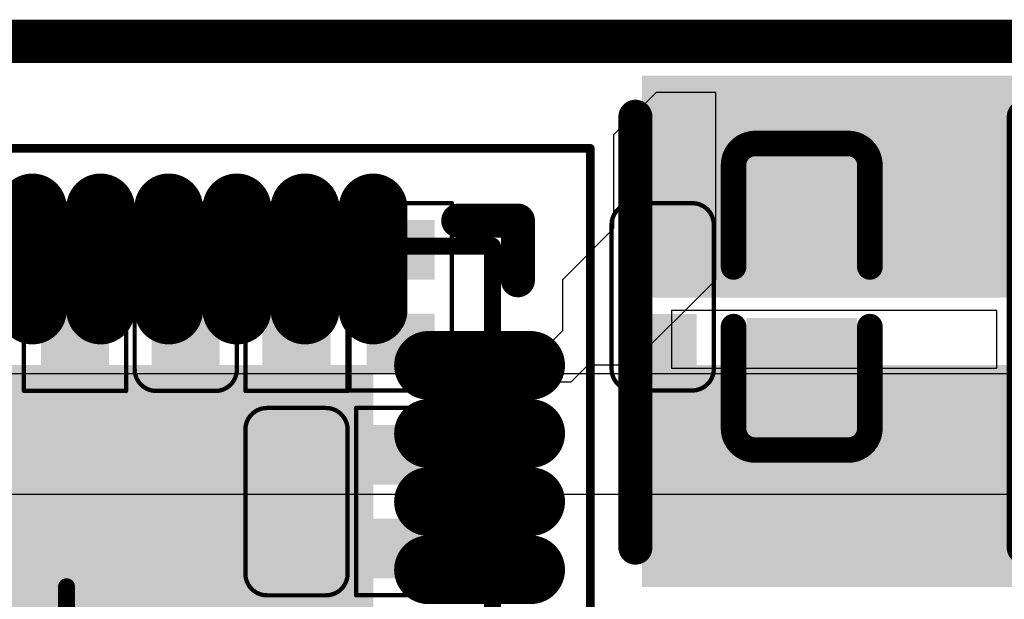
# Model space of a CAD drawing. Header units: millimetres. Extents: x -47 to 199, y -56 to 203.
# Tile 156 of 157: x 94.92 to 100.7, y 199.73 to 203.13. Entities that reach past the tile are written whole.
import ezdxf

# ---------------------------------------------------------------- set-up
doc = ezdxf.new("R2010")
doc.units = ezdxf.units.MM
doc.header["$LTSCALE"] = 1.21
doc.header["$MEASUREMENT"] = 0
doc.layers.get('0').update_dxf_attribs({"linetype": 'CONTINUOUS'})
for name, color, linetype in [('BottomLayer', 5, 'CONTINUOUS'), ('BottomOverlay', 54, 'CONTINUOUS'), ('BottomPaste', 16, 'CONTINUOUS'), ('BottomSolder', 6, 'CONTINUOUS'), ('KeepOutLayer', 6, 'CONTINUOUS'), ('Mechanical13', 56, 'CONTINUOUS'), ('Mechanical15', 56, 'CONTINUOUS'), ('MidLayer4', 156, 'CONTINUOUS'), ('TopLayer', 1, 'CONTINUOUS'), ('TopOverlay', 2, 'CONTINUOUS'), ('TopPaste', 8, 'CONTINUOUS'), ('TopSolder', 216, 'CONTINUOUS')]:
    doc.layers.add(name, color=color, linetype=linetype)

# ---------------------------------------------------------------- blocks, each defined once
blk = doc.blocks.new('QFN40P500X500X90_HS_41N_49')
at = {"layer": 'Mechanical13', "const_width": 0.00394}
for points in [[(-0.09843, 0.09843), (0.09843, 0.09843)], [(0.09843, -0.09843), (0.09843, 0.09843)]]:
    blk.add_lwpolyline(points, dxfattribs=at)
at = {"layer": 'Mechanical13', "const_width": 0.00197}
blk.add_lwpolyline([(0.09744, 0.09843, 1), (0.09941, 0.09843, 1)], format="xyb", close=True, dxfattribs=at)
blk.add_lwpolyline([(0.09744, 0.09843, 1), (0.09941, 0.09843, 1)], format="xyb", close=True, dxfattribs=at)
at = {"layer": 'Mechanical15'}
for points, const_width in [([(-0.12106, 0.12106), (0.12106, 0.12106)], 0.00197), ([(0.12106, -0.12106), (0.12106, 0.12106)], 0.00197), ([(0, -0.01969), (0, 0.01969)], 0.00394)]:
    blk.add_lwpolyline(points, dxfattribs=dict(at, const_width=const_width))
for points, const_width in [([(0.12057, 0.12106, 1), (0.12156, 0.12106, 1)], 0.000984), ([(0.12057, 0.12106, 1), (0.12156, 0.12106, 1)], 0.000984), ([(-0.00098, 0.01969, 1), (0.00098, 0.01969, 1)], 0.00197)]:
    blk.add_lwpolyline(points, format="xyb", close=True, dxfattribs=dict(at, const_width=const_width))
at = {"layer": 'TopLayer', "const_width": 0.00787}
for points in [[(-0.00787, 0.10728), (-0.00787, 0.08366)], [(0.00787, 0.10728), (0.00787, 0.08366)], [(0.02362, 0.10728), (0.02362, 0.08366)], [(0.03937, 0.10728), (0.03937, 0.08366)], [(0.05512, 0.10728), (0.05512, 0.08366)], [(0.07087, 0.10728), (0.07087, 0.08366)], [(0.08366, 0.07087), (0.10728, 0.07087)], [(0.08366, 0.05512), (0.10728, 0.05512)], [(0.08366, 0.03937), (0.10728, 0.03937)], [(0.08366, 0.02362), (0.10728, 0.02362)]]:
    blk.add_lwpolyline(points, dxfattribs=at)
at = {"layer": 'TopLayer', "const_width": 0.00394}
for points in [[(-0.00984, 0.10728, 1), (-0.00591, 0.10728, 1)], [(0.00591, 0.10728, 1), (0.00984, 0.10728, 1)], [(0.02165, 0.10728, 1), (0.02559, 0.10728, 1)], [(0.0374, 0.10728, 1), (0.04134, 0.10728, 1)], [(0.05315, 0.10728, 1), (0.05709, 0.10728, 1)], [(0.0689, 0.10728, 1), (0.07283, 0.10728, 1)], [(-0.00984, 0.08366, 1), (-0.00591, 0.08366, 1)], [(0.00591, 0.08366, 1), (0.00984, 0.08366, 1)], [(0.02165, 0.08366, 1), (0.02559, 0.08366, 1)], [(0.0374, 0.08366, 1), (0.04134, 0.08366, 1)], [(0.05315, 0.08366, 1), (0.05709, 0.08366, 1)], [(0.0689, 0.08366, 1), (0.07283, 0.08366, 1)], [(0.08169, 0.07087, 1), (0.08563, 0.07087, 1)], [(0.10532, 0.07087, 1), (0.10925, 0.07087, 1)], [(0.08169, 0.05512, 1), (0.08563, 0.05512, 1)], [(0.10532, 0.05512, 1), (0.10925, 0.05512, 1)], [(0.08169, 0.03937, 1), (0.08563, 0.03937, 1)], [(0.10532, 0.03937, 1), (0.10925, 0.03937, 1)], [(0.08169, 0.02362, 1), (0.08563, 0.02362, 1)], [(0.10532, 0.02362, 1), (0.10925, 0.02362, 1)]]:
    blk.add_lwpolyline(points, format="xyb", close=True, dxfattribs=at)
at = {"layer": 'TopLayer'}
blk.add_solid([(-0.06693, -0.06693), (0.06693, -0.06693), (-0.06693, 0.06693), (0.06693, 0.06693)], dxfattribs=at)
at = {"layer": 'TopOverlay', "const_width": 0.00787}
for points in [[(0.09055, 0.10433), (0.10433, 0.10433)], [(0.10433, 0.09055), (0.10433, 0.10433)]]:
    blk.add_lwpolyline(points, dxfattribs=at)
at = {"layer": 'TopOverlay', "const_width": 0.00394}
for points in [[(0.08858, 0.10433, 1), (0.09252, 0.10433, 1)], [(0.10236, 0.10433, 1), (0.1063, 0.10433, 1)], [(0.10236, 0.10433, 1), (0.1063, 0.10433, 1)], [(0.10236, 0.09055, 1), (0.1063, 0.09055, 1)]]:
    blk.add_lwpolyline(points, format="xyb", close=True, dxfattribs=at)
at = {"layer": 'TopPaste', "const_width": 0.00787}
for points in [[(-0.00787, 0.10728), (-0.00787, 0.08366)], [(0.00787, 0.10728), (0.00787, 0.08366)], [(0.02362, 0.10728), (0.02362, 0.08366)], [(0.03937, 0.10728), (0.03937, 0.08366)], [(0.05512, 0.10728), (0.05512, 0.08366)], [(0.07087, 0.10728), (0.07087, 0.08366)], [(0.08366, 0.07087), (0.10728, 0.07087)], [(0.08366, 0.05512), (0.10728, 0.05512)], [(0.08366, 0.03937), (0.10728, 0.03937)], [(0.08366, 0.02362), (0.10728, 0.02362)]]:
    blk.add_lwpolyline(points, dxfattribs=at)
at = {"layer": 'TopPaste', "const_width": 0.00394}
for points in [[(-0.00984, 0.10728, 1), (-0.00591, 0.10728, 1)], [(0.00591, 0.10728, 1), (0.00984, 0.10728, 1)], [(0.02165, 0.10728, 1), (0.02559, 0.10728, 1)], [(0.0374, 0.10728, 1), (0.04134, 0.10728, 1)], [(0.05315, 0.10728, 1), (0.05709, 0.10728, 1)], [(0.0689, 0.10728, 1), (0.07283, 0.10728, 1)], [(-0.00984, 0.08366, 1), (-0.00591, 0.08366, 1)], [(0.00591, 0.08366, 1), (0.00984, 0.08366, 1)], [(0.02165, 0.08366, 1), (0.02559, 0.08366, 1)], [(0.0374, 0.08366, 1), (0.04134, 0.08366, 1)], [(0.05315, 0.08366, 1), (0.05709, 0.08366, 1)], [(0.0689, 0.08366, 1), (0.07283, 0.08366, 1)], [(0.08169, 0.07087, 1), (0.08563, 0.07087, 1)], [(0.10532, 0.07087, 1), (0.10925, 0.07087, 1)], [(0.08169, 0.05512, 1), (0.08563, 0.05512, 1)], [(0.10532, 0.05512, 1), (0.10925, 0.05512, 1)], [(0.08169, 0.03937, 1), (0.08563, 0.03937, 1)], [(0.10532, 0.03937, 1), (0.10925, 0.03937, 1)], [(0.08169, 0.02362, 1), (0.08563, 0.02362, 1)], [(0.10532, 0.02362, 1), (0.10925, 0.02362, 1)]]:
    blk.add_lwpolyline(points, format="xyb", close=True, dxfattribs=at)
at = {"layer": 'TopPaste'}
blk.add_solid([(-0.06693, -0.06693), (0.06693, -0.06693), (-0.06693, 0.06693), (0.06693, 0.06693)], dxfattribs=at)
at = {"layer": 'TopSolder', "const_width": 0.01587}
for points in [[(-0.00787, 0.10728), (-0.00787, 0.08366)], [(0.00787, 0.10728), (0.00787, 0.08366)], [(0.02362, 0.10728), (0.02362, 0.08366)], [(0.03937, 0.10728), (0.03937, 0.08366)], [(0.05512, 0.10728), (0.05512, 0.08366)], [(0.07087, 0.10728), (0.07087, 0.08366)], [(0.08366, 0.07087), (0.10728, 0.07087)], [(0.08366, 0.05512), (0.10728, 0.05512)], [(0.08366, 0.03937), (0.10728, 0.03937)], [(0.08366, 0.02362), (0.10728, 0.02362)]]:
    blk.add_lwpolyline(points, dxfattribs=at)
at = {"layer": 'TopSolder', "const_width": 0.00794}
for points in [[(-0.01184, 0.10728, 1), (-0.00391, 0.10728, 1)], [(0.00391, 0.10728, 1), (0.01184, 0.10728, 1)], [(0.01965, 0.10728, 1), (0.02759, 0.10728, 1)], [(0.0354, 0.10728, 1), (0.04334, 0.10728, 1)], [(0.05115, 0.10728, 1), (0.05909, 0.10728, 1)], [(0.0669, 0.10728, 1), (0.07483, 0.10728, 1)], [(-0.01184, 0.08366, 1), (-0.00391, 0.08366, 1)], [(0.00391, 0.08366, 1), (0.01184, 0.08366, 1)], [(0.01965, 0.08366, 1), (0.02759, 0.08366, 1)], [(0.0354, 0.08366, 1), (0.04334, 0.08366, 1)], [(0.05115, 0.08366, 1), (0.05909, 0.08366, 1)], [(0.0669, 0.08366, 1), (0.07483, 0.08366, 1)], [(0.07969, 0.07087, 1), (0.08763, 0.07087, 1)], [(0.10332, 0.07087, 1), (0.11125, 0.07087, 1)], [(0.07969, 0.05512, 1), (0.08763, 0.05512, 1)], [(0.10332, 0.05512, 1), (0.11125, 0.05512, 1)], [(0.07969, 0.03937, 1), (0.08763, 0.03937, 1)], [(0.10332, 0.03937, 1), (0.11125, 0.03937, 1)], [(0.07969, 0.02362, 1), (0.08763, 0.02362, 1)], [(0.10332, 0.02362, 1), (0.11125, 0.02362, 1)]]:
    blk.add_lwpolyline(points, format="xyb", close=True, dxfattribs=at)
at = {"layer": 'TopSolder'}
blk.add_solid([(-0.07093, -0.07093), (0.07093, -0.07093), (-0.07093, 0.07093), (0.07093, 0.07093)], dxfattribs=at)
blk = doc.blocks.new('2520_78')
at = {"layer": 'TopLayer'}
for points in [[(-0.05512, -0.03858), (-0.01181, -0.03858), (-0.05512, 0.04016), (-0.01181, 0.04016)], [(0.01181, -0.03858), (0.05512, -0.03858), (0.01181, 0.04016), (0.05512, 0.04016)]]:
    blk.add_solid(points, dxfattribs=at)
at = {"layer": 'TopOverlay', "const_width": 0.00787}
for points in [[(0.04961, 0.04567), (-0.05, 0.04567)], [(0.04961, -0.04409), (-0.05, -0.04409)]]:
    blk.add_lwpolyline(points, dxfattribs=at)
at = {"layer": 'TopOverlay', "const_width": 0.00394}
for points in [[(-0.05197, 0.04567, 1), (-0.04803, 0.04567, 1)], [(0.04764, 0.04567, 1), (0.05157, 0.04567, 1)], [(-0.05197, -0.04409, 1), (-0.04803, -0.04409, 1)], [(0.04764, -0.04409, 1), (0.05157, -0.04409, 1)]]:
    blk.add_lwpolyline(points, format="xyb", close=True, dxfattribs=at)
at = {"layer": 'TopPaste'}
for points in [[(-0.05512, -0.03858), (-0.01181, -0.03858), (-0.05512, 0.04016), (-0.01181, 0.04016)], [(0.01181, -0.03858), (0.05512, -0.03858), (0.01181, 0.04016), (0.05512, 0.04016)]]:
    blk.add_solid(points, dxfattribs=at)
at = {"layer": 'TopSolder'}
for points in [[(-0.05912, -0.04258), (-0.00781, -0.04258), (-0.05912, 0.04416), (-0.00781, 0.04416)], [(0.00781, -0.04258), (0.05912, -0.04258), (0.00781, 0.04416), (0.05912, 0.04416)]]:
    blk.add_solid(points, dxfattribs=at)
blk = doc.blocks.new('R0201_B_119')
at = {"layer": 'BottomLayer'}
for points in [[(-0.01575, 0.00591), (-0.01575, -0.00591), (-0.00591, 0.00591), (-0.00591, -0.00591)], [(0.00591, 0.00591), (0.00591, -0.00591), (0.01575, 0.00591), (0.01575, -0.00591)]]:
    blk.add_solid(points, dxfattribs=at)
at = {"layer": 'BottomOverlay', "const_width": 0.001}
for points in [[(-0.02165, 0.01181), (0.02165, 0.01181)], [(-0.02165, 0.01181), (-0.02165, -0.01181)], [(0.02165, 0.01181), (0.02165, -0.01181)], [(-0.02165, -0.01181), (0.02165, -0.01181)]]:
    blk.add_lwpolyline(points, dxfattribs=at)
at = {"layer": 'BottomOverlay', "const_width": 0.0005}
for points in [[(-0.0219, 0.01181, 1), (-0.0214, 0.01181, 1)], [(-0.0219, 0.01181, 1), (-0.0214, 0.01181, 1)], [(0.0214, 0.01181, 1), (0.0219, 0.01181, 1)], [(0.0214, 0.01181, 1), (0.0219, 0.01181, 1)], [(-0.0219, -0.01181, 1), (-0.0214, -0.01181, 1)], [(-0.0219, -0.01181, 1), (-0.0214, -0.01181, 1)], [(0.0214, -0.01181, 1), (0.0219, -0.01181, 1)], [(0.0214, -0.01181, 1), (0.0219, -0.01181, 1)]]:
    blk.add_lwpolyline(points, format="xyb", close=True, dxfattribs=at)
at = {"layer": 'BottomPaste'}
for points in [[(-0.01575, 0.00591), (-0.01575, -0.00591), (-0.00591, 0.00591), (-0.00591, -0.00591)], [(0.00591, 0.00591), (0.00591, -0.00591), (0.01575, 0.00591), (0.01575, -0.00591)]]:
    blk.add_solid(points, dxfattribs=at)
at = {"layer": 'BottomSolder'}
for points in [[(-0.01772, 0.00787), (-0.01772, -0.00787), (-0.00394, 0.00787), (-0.00394, -0.00787)], [(0.00394, 0.00787), (0.00394, -0.00787), (0.01772, 0.00787), (0.01772, -0.00787)]]:
    blk.add_solid(points, dxfattribs=at)
blk = doc.blocks.new('R0201_B_121')
at = {"layer": 'BottomLayer'}
for points in [[(-0.01575, 0.00591), (-0.01575, -0.00591), (-0.00591, 0.00591), (-0.00591, -0.00591)], [(0.00591, 0.00591), (0.00591, -0.00591), (0.01575, 0.00591), (0.01575, -0.00591)]]:
    blk.add_solid(points, dxfattribs=at)
at = {"layer": 'BottomOverlay', "const_width": 0.001}
for points in [[(0.02165, 0.01181), (-0.02165, 0.01181)], [(-0.02165, -0.01181), (-0.02165, 0.01181)], [(0.02165, -0.01181), (0.02165, 0.01181)], [(0.02165, -0.01181), (-0.02165, -0.01181)]]:
    blk.add_lwpolyline(points, dxfattribs=at)
at = {"layer": 'BottomOverlay', "const_width": 0.0005}
for points in [[(-0.0219, 0.01181, 1), (-0.0214, 0.01181, 1)], [(-0.0219, 0.01181, 1), (-0.0214, 0.01181, 1)], [(0.0214, 0.01181, 1), (0.0219, 0.01181, 1)], [(0.0214, 0.01181, 1), (0.0219, 0.01181, 1)], [(-0.0219, -0.01181, 1), (-0.0214, -0.01181, 1)], [(-0.0219, -0.01181, 1), (-0.0214, -0.01181, 1)], [(0.0214, -0.01181, 1), (0.0219, -0.01181, 1)], [(0.0214, -0.01181, 1), (0.0219, -0.01181, 1)]]:
    blk.add_lwpolyline(points, format="xyb", close=True, dxfattribs=at)
at = {"layer": 'BottomPaste'}
for points in [[(-0.01575, 0.00591), (-0.01575, -0.00591), (-0.00591, 0.00591), (-0.00591, -0.00591)], [(0.00591, 0.00591), (0.00591, -0.00591), (0.01575, 0.00591), (0.01575, -0.00591)]]:
    blk.add_solid(points, dxfattribs=at)
at = {"layer": 'BottomSolder'}
for points in [[(-0.01772, 0.00787), (-0.01772, -0.00787), (-0.00394, 0.00787), (-0.00394, -0.00787)], [(0.00394, 0.00787), (0.00394, -0.00787), (0.01772, 0.00787), (0.01772, -0.00787)]]:
    blk.add_solid(points, dxfattribs=at)
blk = doc.blocks.new('R0201_B_123')
at = {"layer": 'BottomLayer'}
for points in [[(-0.01575, 0.00591), (-0.01575, -0.00591), (-0.00591, 0.00591), (-0.00591, -0.00591)], [(0.00591, 0.00591), (0.00591, -0.00591), (0.01575, 0.00591), (0.01575, -0.00591)]]:
    blk.add_solid(points, dxfattribs=at)
at = {"layer": 'BottomOverlay', "const_width": 0.001}
for points in [[(0.02165, 0.01181), (-0.02165, 0.01181)], [(-0.02165, -0.01181), (-0.02165, 0.01181)], [(0.02165, -0.01181), (0.02165, 0.01181)], [(0.02165, -0.01181), (-0.02165, -0.01181)]]:
    blk.add_lwpolyline(points, dxfattribs=at)
at = {"layer": 'BottomOverlay', "const_width": 0.0005}
for points in [[(-0.0219, 0.01181, 1), (-0.0214, 0.01181, 1)], [(-0.0219, 0.01181, 1), (-0.0214, 0.01181, 1)], [(0.0214, 0.01181, 1), (0.0219, 0.01181, 1)], [(0.0214, 0.01181, 1), (0.0219, 0.01181, 1)], [(-0.0219, -0.01181, 1), (-0.0214, -0.01181, 1)], [(-0.0219, -0.01181, 1), (-0.0214, -0.01181, 1)], [(0.0214, -0.01181, 1), (0.0219, -0.01181, 1)], [(0.0214, -0.01181, 1), (0.0219, -0.01181, 1)]]:
    blk.add_lwpolyline(points, format="xyb", close=True, dxfattribs=at)
at = {"layer": 'BottomPaste'}
for points in [[(-0.01575, 0.00591), (-0.01575, -0.00591), (-0.00591, 0.00591), (-0.00591, -0.00591)], [(0.00591, 0.00591), (0.00591, -0.00591), (0.01575, 0.00591), (0.01575, -0.00591)]]:
    blk.add_solid(points, dxfattribs=at)
at = {"layer": 'BottomSolder'}
for points in [[(-0.01772, 0.00787), (-0.01772, -0.00787), (-0.00394, 0.00787), (-0.00394, -0.00787)], [(0.00394, 0.00787), (0.00394, -0.00787), (0.01772, 0.00787), (0.01772, -0.00787)]]:
    blk.add_solid(points, dxfattribs=at)
blk = doc.blocks.new('R0201_B_124')
at = {"layer": 'BottomLayer'}
for points in [[(-0.01575, 0.00591), (-0.01575, -0.00591), (-0.00591, 0.00591), (-0.00591, -0.00591)], [(0.00591, 0.00591), (0.00591, -0.00591), (0.01575, 0.00591), (0.01575, -0.00591)]]:
    blk.add_solid(points, dxfattribs=at)
at = {"layer": 'BottomOverlay', "const_width": 0.001}
for points in [[(-0.02165, 0.01181), (0.02165, 0.01181)], [(-0.02165, 0.01181), (-0.02165, -0.01181)], [(0.02165, 0.01181), (0.02165, -0.01181)], [(-0.02165, -0.01181), (0.02165, -0.01181)]]:
    blk.add_lwpolyline(points, dxfattribs=at)
at = {"layer": 'BottomOverlay', "const_width": 0.0005}
for points in [[(-0.0219, 0.01181, 1), (-0.0214, 0.01181, 1)], [(-0.0219, 0.01181, 1), (-0.0214, 0.01181, 1)], [(0.0214, 0.01181, 1), (0.0219, 0.01181, 1)], [(0.0214, 0.01181, 1), (0.0219, 0.01181, 1)], [(-0.0219, -0.01181, 1), (-0.0214, -0.01181, 1)], [(-0.0219, -0.01181, 1), (-0.0214, -0.01181, 1)], [(0.0214, -0.01181, 1), (0.0219, -0.01181, 1)], [(0.0214, -0.01181, 1), (0.0219, -0.01181, 1)]]:
    blk.add_lwpolyline(points, format="xyb", close=True, dxfattribs=at)
at = {"layer": 'BottomPaste'}
for points in [[(-0.01575, 0.00591), (-0.01575, -0.00591), (-0.00591, 0.00591), (-0.00591, -0.00591)], [(0.00591, 0.00591), (0.00591, -0.00591), (0.01575, 0.00591), (0.01575, -0.00591)]]:
    blk.add_solid(points, dxfattribs=at)
at = {"layer": 'BottomSolder'}
for points in [[(-0.01772, 0.00787), (-0.01772, -0.00787), (-0.00394, 0.00787), (-0.00394, -0.00787)], [(0.00394, 0.00787), (0.00394, -0.00787), (0.01772, 0.00787), (0.01772, -0.00787)]]:
    blk.add_solid(points, dxfattribs=at)
blk = doc.blocks.new('C0201_X_B_182')
at = {"layer": 'BottomLayer'}
for points in [[(-0.00591, -0.00591), (-0.00591, 0.00591), (-0.01575, -0.00591), (-0.01575, 0.00591)], [(0.01575, -0.00591), (0.01575, 0.00591), (0.00591, -0.00591), (0.00591, 0.00591)]]:
    blk.add_solid(points, dxfattribs=at)
at = {"layer": 'BottomOverlay', "const_width": 0.001}
for points in [[(-0.02166, 0.00681, -0.414214), (-0.01666, 0.01181)], [(0.01665, 0.01181, -0.414214), (0.02165, 0.00681)], [(-0.01666, -0.01182, -0.414214), (-0.02166, -0.00682)], [(0.02165, -0.00682, -0.414214), (0.01665, -0.01182)]]:
    blk.add_lwpolyline(points, format="xyb", dxfattribs=at)
for points in [[(0.01665, 0.01181), (-0.01666, 0.01181)], [(-0.02166, -0.00682), (-0.02166, 0.00681)], [(0.02165, -0.00682), (0.02165, 0.00681)], [(0.01665, -0.01182), (-0.01666, -0.01182)]]:
    blk.add_lwpolyline(points, dxfattribs=at)
at = {"layer": 'BottomOverlay', "const_width": 0.0005}
for points in [[(-0.01691, 0.01181, 1), (-0.01641, 0.01181, 1)], [(-0.01691, 0.01181, 1), (-0.01641, 0.01181, 1)], [(0.0164, 0.01181, 1), (0.0169, 0.01181, 1)], [(0.0164, 0.01181, 1), (0.0169, 0.01181, 1)], [(-0.02191, 0.00681, 1), (-0.02141, 0.00681, 1)], [(-0.02191, 0.00681, 1), (-0.02141, 0.00681, 1)], [(0.0214, 0.00681, 1), (0.0219, 0.00681, 1)], [(0.0214, 0.00681, 1), (0.0219, 0.00681, 1)], [(-0.02191, -0.00682, 1), (-0.02141, -0.00682, 1)], [(-0.02191, -0.00682, 1), (-0.02141, -0.00682, 1)], [(0.0214, -0.00682, 1), (0.0219, -0.00682, 1)], [(0.0214, -0.00682, 1), (0.0219, -0.00682, 1)], [(-0.01691, -0.01182, 1), (-0.01641, -0.01182, 1)], [(-0.01691, -0.01182, 1), (-0.01641, -0.01182, 1)], [(0.0164, -0.01182, 1), (0.0169, -0.01182, 1)], [(0.0164, -0.01182, 1), (0.0169, -0.01182, 1)]]:
    blk.add_lwpolyline(points, format="xyb", close=True, dxfattribs=at)
at = {"layer": 'BottomPaste'}
for points in [[(-0.00591, -0.00591), (-0.00591, 0.00591), (-0.01575, -0.00591), (-0.01575, 0.00591)], [(0.01575, -0.00591), (0.01575, 0.00591), (0.00591, -0.00591), (0.00591, 0.00591)]]:
    blk.add_solid(points, dxfattribs=at)
at = {"layer": 'BottomSolder'}
for points in [[(-0.00394, -0.00787), (-0.00394, 0.00787), (-0.01772, -0.00787), (-0.01772, 0.00787)], [(0.01772, -0.00787), (0.01772, 0.00787), (0.00394, -0.00787), (0.00394, 0.00787)]]:
    blk.add_solid(points, dxfattribs=at)
blk = doc.blocks.new('C0402_B_183')
at = {"layer": 'BottomLayer'}
for points in [[(-0.02855, -0.01083), (-0.00689, -0.01083), (-0.02855, 0.01083), (-0.00689, 0.01083)], [(0.00689, -0.01083), (0.02855, -0.01083), (0.00689, 0.01083), (0.02855, 0.01083)]]:
    blk.add_solid(points, dxfattribs=at)
at = {"layer": 'BottomOverlay', "const_width": 0.00591}
for points in [[(-0.03543, 0.01076, -0.414214), (-0.03043, 0.01576)], [(0.03043, 0.01576, -0.414214), (0.03543, 0.01076)], [(-0.03043, -0.01575, -0.414214), (-0.03543, -0.01075)], [(0.03543, -0.01075, -0.414214), (0.03043, -0.01575)]]:
    blk.add_lwpolyline(points, format="xyb", dxfattribs=at)
for points in [[(-0.03043, 0.01576), (-0.0069, 0.01576)], [(0.0069, 0.01576), (0.03043, 0.01576)], [(-0.03543, 0.01076), (-0.03543, -0.01075)], [(0.03543, 0.01076), (0.03543, -0.01075)], [(-0.03043, -0.01575), (-0.0069, -0.01575)], [(0.0069, -0.01575), (0.03043, -0.01575)]]:
    blk.add_lwpolyline(points, dxfattribs=at)
at = {"layer": 'BottomOverlay', "const_width": 0.00296}
for points in [[(-0.03191, 0.01576, 1), (-0.02895, 0.01576, 1)], [(-0.03191, 0.01576, 1), (-0.02895, 0.01576, 1)], [(-0.00838, 0.01576, 1), (-0.00542, 0.01576, 1)], [(0.00542, 0.01576, 1), (0.00838, 0.01576, 1)], [(0.02895, 0.01576, 1), (0.03191, 0.01576, 1)], [(0.02895, 0.01576, 1), (0.03191, 0.01576, 1)], [(-0.03691, 0.01076, 1), (-0.03395, 0.01076, 1)], [(-0.03691, 0.01076, 1), (-0.03395, 0.01076, 1)], [(0.03395, 0.01076, 1), (0.03691, 0.01076, 1)], [(0.03395, 0.01076, 1), (0.03691, 0.01076, 1)], [(-0.03691, -0.01075, 1), (-0.03395, -0.01075, 1)], [(-0.03691, -0.01075, 1), (-0.03395, -0.01075, 1)], [(0.03395, -0.01075, 1), (0.03691, -0.01075, 1)], [(0.03395, -0.01075, 1), (0.03691, -0.01075, 1)], [(-0.03191, -0.01575, 1), (-0.02895, -0.01575, 1)], [(-0.03191, -0.01575, 1), (-0.02895, -0.01575, 1)], [(-0.00838, -0.01575, 1), (-0.00542, -0.01575, 1)], [(0.00542, -0.01575, 1), (0.00838, -0.01575, 1)], [(0.02895, -0.01575, 1), (0.03191, -0.01575, 1)], [(0.02895, -0.01575, 1), (0.03191, -0.01575, 1)]]:
    blk.add_lwpolyline(points, format="xyb", close=True, dxfattribs=at)
at = {"layer": 'BottomPaste'}
for points in [[(-0.02855, -0.01083), (-0.00689, -0.01083), (-0.02855, 0.01083), (-0.00689, 0.01083)], [(0.00689, -0.01083), (0.02855, -0.01083), (0.00689, 0.01083), (0.02855, 0.01083)]]:
    blk.add_solid(points, dxfattribs=at)
at = {"layer": 'BottomSolder'}
for points in [[(-0.03052, -0.0128), (-0.00493, -0.0128), (-0.03052, 0.0128), (-0.00493, 0.0128)], [(0.00493, -0.0128), (0.03052, -0.0128), (0.00493, 0.0128), (0.03052, 0.0128)]]:
    blk.add_solid(points, dxfattribs=at)
blk = doc.blocks.new('C0201_B_195')
at = {"layer": 'BottomLayer'}
for points in [[(-0.01575, 0.00591), (-0.01575, -0.00591), (-0.00591, 0.00591), (-0.00591, -0.00591)], [(0.00591, 0.00591), (0.00591, -0.00591), (0.01575, 0.00591), (0.01575, -0.00591)]]:
    blk.add_solid(points, dxfattribs=at)
at = {"layer": 'BottomOverlay', "const_width": 0.001}
for points in [[(-0.02165, 0.00682, -0.414214), (-0.01665, 0.01182)], [(0.01666, 0.01182, -0.414214), (0.02166, 0.00682)], [(-0.01665, -0.01181, -0.414214), (-0.02165, -0.00681)], [(0.02166, -0.00681, -0.414214), (0.01666, -0.01181)]]:
    blk.add_lwpolyline(points, format="xyb", dxfattribs=at)
for points in [[(-0.01665, 0.01182), (0.01666, 0.01182)], [(-0.02165, 0.00682), (-0.02165, -0.00681)], [(0.02166, 0.00682), (0.02166, -0.00681)], [(-0.01665, -0.01181), (0.01666, -0.01181)]]:
    blk.add_lwpolyline(points, dxfattribs=at)
at = {"layer": 'BottomOverlay', "const_width": 0.0005}
for points in [[(-0.0169, 0.01182, 1), (-0.0164, 0.01182, 1)], [(-0.0169, 0.01182, 1), (-0.0164, 0.01182, 1)], [(0.01641, 0.01182, 1), (0.01691, 0.01182, 1)], [(0.01641, 0.01182, 1), (0.01691, 0.01182, 1)], [(-0.0219, 0.00682, 1), (-0.0214, 0.00682, 1)], [(-0.0219, 0.00682, 1), (-0.0214, 0.00682, 1)], [(0.02141, 0.00682, 1), (0.02191, 0.00682, 1)], [(0.02141, 0.00682, 1), (0.02191, 0.00682, 1)], [(-0.0219, -0.00681, 1), (-0.0214, -0.00681, 1)], [(-0.0219, -0.00681, 1), (-0.0214, -0.00681, 1)], [(0.02141, -0.00681, 1), (0.02191, -0.00681, 1)], [(0.02141, -0.00681, 1), (0.02191, -0.00681, 1)], [(-0.0169, -0.01181, 1), (-0.0164, -0.01181, 1)], [(-0.0169, -0.01181, 1), (-0.0164, -0.01181, 1)], [(0.01641, -0.01181, 1), (0.01691, -0.01181, 1)], [(0.01641, -0.01181, 1), (0.01691, -0.01181, 1)]]:
    blk.add_lwpolyline(points, format="xyb", close=True, dxfattribs=at)
at = {"layer": 'BottomPaste'}
for points in [[(-0.01575, 0.00591), (-0.01575, -0.00591), (-0.00591, 0.00591), (-0.00591, -0.00591)], [(0.00591, 0.00591), (0.00591, -0.00591), (0.01575, 0.00591), (0.01575, -0.00591)]]:
    blk.add_solid(points, dxfattribs=at)
at = {"layer": 'BottomSolder'}
for points in [[(-0.01772, 0.00787), (-0.01772, -0.00787), (-0.00394, 0.00787), (-0.00394, -0.00787)], [(0.00394, 0.00787), (0.00394, -0.00787), (0.01772, 0.00787), (0.01772, -0.00787)]]:
    blk.add_solid(points, dxfattribs=at)
blk = doc.blocks.new('C0201_B_199')
at = {"layer": 'BottomLayer'}
for points in [[(-0.01575, 0.00591), (-0.01575, -0.00591), (-0.00591, 0.00591), (-0.00591, -0.00591)], [(0.00591, 0.00591), (0.00591, -0.00591), (0.01575, 0.00591), (0.01575, -0.00591)]]:
    blk.add_solid(points, dxfattribs=at)
at = {"layer": 'BottomOverlay', "const_width": 0.001}
for points in [[(-0.02165, 0.00682, -0.414214), (-0.01665, 0.01182)], [(0.01666, 0.01182, -0.414214), (0.02166, 0.00682)], [(-0.01665, -0.01181, -0.414214), (-0.02165, -0.00681)], [(0.02166, -0.00681, -0.414214), (0.01666, -0.01181)]]:
    blk.add_lwpolyline(points, format="xyb", dxfattribs=at)
for points in [[(-0.01665, 0.01182), (0.01666, 0.01182)], [(-0.02165, 0.00682), (-0.02165, -0.00681)], [(0.02166, 0.00682), (0.02166, -0.00681)], [(-0.01665, -0.01181), (0.01666, -0.01181)]]:
    blk.add_lwpolyline(points, dxfattribs=at)
at = {"layer": 'BottomOverlay', "const_width": 0.0005}
for points in [[(-0.0169, 0.01182, 1), (-0.0164, 0.01182, 1)], [(-0.0169, 0.01182, 1), (-0.0164, 0.01182, 1)], [(0.01641, 0.01182, 1), (0.01691, 0.01182, 1)], [(0.01641, 0.01182, 1), (0.01691, 0.01182, 1)], [(-0.0219, 0.00682, 1), (-0.0214, 0.00682, 1)], [(-0.0219, 0.00682, 1), (-0.0214, 0.00682, 1)], [(0.02141, 0.00682, 1), (0.02191, 0.00682, 1)], [(0.02141, 0.00682, 1), (0.02191, 0.00682, 1)], [(-0.0219, -0.00681, 1), (-0.0214, -0.00681, 1)], [(-0.0219, -0.00681, 1), (-0.0214, -0.00681, 1)], [(0.02141, -0.00681, 1), (0.02191, -0.00681, 1)], [(0.02141, -0.00681, 1), (0.02191, -0.00681, 1)], [(-0.0169, -0.01181, 1), (-0.0164, -0.01181, 1)], [(-0.0169, -0.01181, 1), (-0.0164, -0.01181, 1)], [(0.01641, -0.01181, 1), (0.01691, -0.01181, 1)], [(0.01641, -0.01181, 1), (0.01691, -0.01181, 1)]]:
    blk.add_lwpolyline(points, format="xyb", close=True, dxfattribs=at)
at = {"layer": 'BottomPaste'}
for points in [[(-0.01575, 0.00591), (-0.01575, -0.00591), (-0.00591, 0.00591), (-0.00591, -0.00591)], [(0.00591, 0.00591), (0.00591, -0.00591), (0.01575, 0.00591), (0.01575, -0.00591)]]:
    blk.add_solid(points, dxfattribs=at)
at = {"layer": 'BottomSolder'}
for points in [[(-0.01772, 0.00787), (-0.01772, -0.00787), (-0.00394, 0.00787), (-0.00394, -0.00787)], [(0.00394, 0.00787), (0.00394, -0.00787), (0.01772, 0.00787), (0.01772, -0.00787)]]:
    blk.add_solid(points, dxfattribs=at)

msp = doc.modelspace()

# ---------------------------------------------------------------- linework, layer by layer
at = {"layer": 'KeepOutLayer', "const_width": 0.254}
msp.add_lwpolyline([(56.9025, 203.0016), (105.8823, 203.0016)], dxfattribs=at)
at = {"layer": 'MidLayer4'}
for p, q in [((93.5025, 201.0516), (101.2025, 201.0516)), ((101.8915, 200.3406), (93.8261, 200.3406))]:
    msp.add_line(p, q, dxfattribs=at)
at = {"layer": 'TopLayer'}
for p, q in [((98.6525, 202.7016), (98.4025, 202.4516)), ((99.0025, 202.7016), (98.6525, 202.7016)), ((99.0025, 201.6016), (99.0025, 202.7016)), ((98.4025, 202.4516), (98.4025, 201.9016)), ((98.4025, 201.9016), (98.1025, 201.6016)), ((98.1025, 201.6016), (98.1025, 201.3016)), ((98.5025, 201.1016), (99.0025, 201.6016)), ((100.6525, 201.4216), (98.7425, 201.4216)), ((98.7425, 201.4216), (98.7425, 201.0816)), ((100.6525, 201.0816), (100.6525, 201.4216)), ((98.1025, 201.3016), (97.8995, 201.0986)), ((97.8995, 201.0986), (97.9965, 201.0016)), ((98.1525, 201.0016), (98.2525, 201.1016)), ((98.2525, 201.1016), (98.5025, 201.1016)), ((98.7425, 201.0816), (100.6525, 201.0816)), ((97.9965, 201.0016), (98.1525, 201.0016))]:
    msp.add_line(p, q, dxfattribs=at)

# ---------------------------------------------------------------- block references
at = {"xscale": 25.4, "yscale": 25.4, "zscale": 25.4}
for name, p, rotation in [('2520_78', (99.6905, 201.2986), 90), ('C0402_B_183', (99.5066, 201.5016), 270), ('R0201_B_123', (95.2405, 201.4986), 90), ('C0201_B_195', (95.8905, 201.4986), 270), ('R0201_B_121', (96.5405, 201.4986), 90), ('R0201_B_119', (97.1525, 201.5016), 270), ('C0201_X_B_182', (98.6905, 201.5014), 90), ('C0201_B_199', (96.5405, 200.2986), 270), ('R0201_B_124', (97.1905, 200.2989), 270)]:
    msp.add_blockref(name, p, dxfattribs=dict(at, rotation=rotation))
msp.add_blockref('QFN40P500X500X90_HS_41N_49', (95.1905, 199.2986), dxfattribs=at)

doc.saveas('drawing.dxf')
